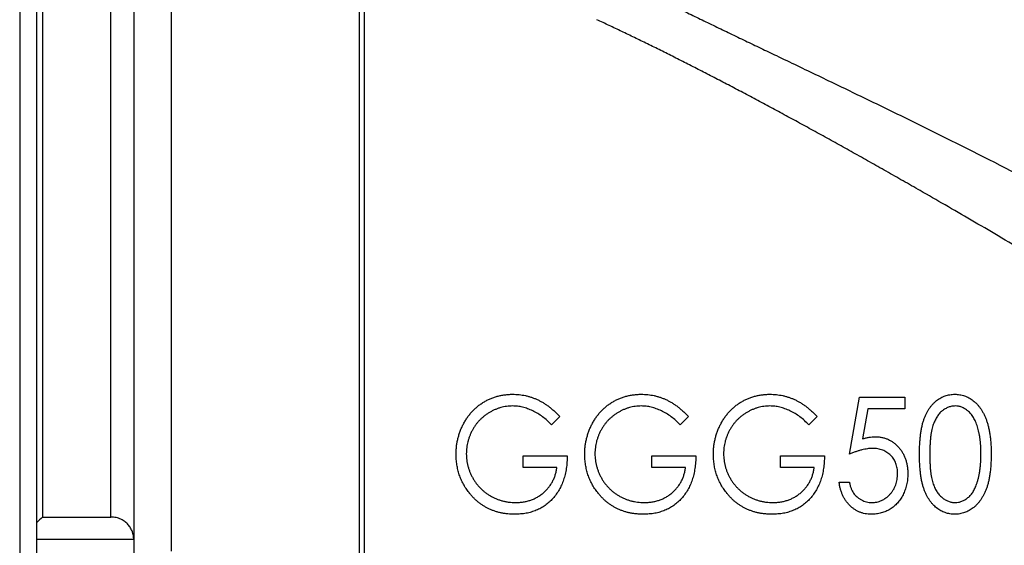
# Model space of a CAD drawing. Header units: millimetres. Extents: x -2057 to -42, y -528 to 953.
# Tile 2 of 22: x -2057 to -1884, y 112 to 205. Entities that reach past the tile are written whole.
import ezdxf

# ---------------------------------------------------------------- set-up
doc = ezdxf.new("R2010")
doc.units = ezdxf.units.MM

msp = doc.modelspace()

# ---------------------------------------------------------------- linework, layer by layer
at = {"color": 0, "linetype": 'Continuous', "lineweight": 25}
for p, q in [((-2054.05, 116.39), (-2054.05, 280.36)), ((-2053.05, 281.36), (-2053.05, 117.36)), ((-2041.05, 117.36), (-2041.05, 281.36)), ((-2037.05, 277.36), (-2037.05, 113.45)), ((-2057.05, 244.36), (-2057.05, -21.64)), ((-2030.44, 111.36), (-2030.44, 227.25)), ((-1997.48, 1.28), (-1997.48, 218.67)), ((-1996.62, 218.6), (-1996.62, 1.36)), ((-1911.54, 128.36), (-1909.74, 138.36)), ((-1909.74, 138.36), (-1901.8, 138.36)), ((-1901.8, 138.36), (-1901.8, 136.31)), ((-1962.31, 134.95), (-1963.75, 133.49)), ((-1939.74, 134.95), (-1941.19, 133.49)), ((-1917.18, 134.95), (-1918.62, 133.49)), ((-1908.29, 136.31), (-1909.23, 131.06)), ((-1901.8, 136.31), (-1908.29, 136.31)), ((-1968.72, 126.05), (-1968.72, 128.1)), ((-1968.72, 128.1), (-1961.03, 128.1)), ((-1946.16, 126.05), (-1946.16, 128.1)), ((-1946.16, 128.1), (-1938.46, 128.1)), ((-1923.59, 126.05), (-1923.59, 128.1)), ((-1923.59, 128.1), (-1915.9, 128.1)), ((-1962.82, 126.05), (-1968.72, 126.05)), ((-1940.26, 126.05), (-1946.16, 126.05)), ((-1917.69, 126.05), (-1923.59, 126.05)), ((-1913.33, 123.49), (-1911.54, 123.49)), ((-2054.05, 113.48), (-2054.05, 116.39)), ((-2053.05, 117.36), (-2041.05, 117.36)), ((-2054.05, 113.48), (-2037.05, 113.48)), ((-2054.05, 109.24), (-2054.05, 113.48)), ((-2037.05, 113.45), (-2037.05, 109.27))]:
    msp.add_line(p, q, dxfattribs=at)
for points, knots in [([(-1952.62, 211.95), (-1952.22, 211.76), (-1951.42, 211.36), (-1950.22, 210.76), (-1949, 210.16), (-1947.78, 209.56), (-1946.55, 208.95), (-1945.31, 208.34), (-1944.06, 207.73), (-1942.8, 207.12), (-1941.54, 206.5), (-1940.26, 205.88), (-1938.98, 205.26), (-1937.69, 204.64), (-1936.39, 204.01), (-1935.08, 203.38), (-1933.77, 202.75), (-1932.45, 202.11), (-1931.11, 201.47), (-1929.77, 200.83), (-1928.43, 200.18), (-1927.07, 199.53), (-1925.71, 198.88), (-1922.38, 197.29), (-1917.04, 194.73), (-1909.64, 191.17), (-1902.18, 187.55), (-1892.13, 182.59), (-1879.51, 176.21), (-1866.83, 169.44), (-1856.78, 163.8), (-1850.18, 159.95), (-1844.45, 156.49), (-1839.47, 153.39), (-1833.84, 149.8), (-1827.78, 145.83), (-1821.5, 141.57), (-1815.6, 137.39), (-1810.09, 133.29), (-1805.31, 129.54), (-1801.19, 126.13), (-1797.63, 123.06), (-1794.23, 119.99), (-1789.72, 115.7), (-1784.26, 110.06), (-1777.93, 102.67), (-1772.07, 94.83), (-1766.79, 86.53), (-1762.26, 78.06), (-1759.09, 70.88), (-1756.9, 65.1), (-1755.42, 60.73), (-1754.1, 56.36), (-1753.18, 52.9), (-1752.56, 50.33), (-1752.18, 48.64), (-1751.81, 46.96), (-1751.47, 45.29), (-1751.16, 43.63), (-1750.86, 41.98), (-1750.59, 40.34), (-1750.34, 38.72), (-1750.11, 37.1), (-1749.97, 36.04), (-1749.9, 35.51)], [0, 0, 0, 0, 0.005414, 0.010841, 0.016281, 0.021735, 0.027204, 0.032685, 0.038181, 0.043691, 0.049216, 0.054755, 0.060308, 0.065876, 0.071458, 0.077056, 0.082668, 0.088295, 0.093938, 0.099596, 0.105269, 0.110958, 0.116663, 0.122383, 0.152661, 0.182879, 0.213053, 0.2432, 0.303931, 0.363606, 0.393879, 0.423676, 0.442633, 0.462726, 0.483959, 0.511022, 0.536794, 0.561292, 0.584533, 0.606539, 0.622817, 0.638655, 0.654065, 0.66906, 0.701567, 0.733237, 0.767352, 0.800733, 0.833673, 0.866477, 0.883118, 0.899787, 0.916526, 0.933372, 0.939999, 0.946629, 0.953262, 0.959902, 0.966551, 0.973211, 0.979883, 0.986571, 0.993276, 1, 1, 1, 1]), ([(-1771.73, 39.73), (-1771.73, 39.98), (-1771.73, 40.48), (-1771.74, 41.24), (-1771.75, 41.99), (-1771.76, 42.73), (-1771.78, 43.47), (-1771.8, 44.21), (-1771.83, 44.94), (-1771.86, 45.67), (-1771.9, 46.39), (-1771.94, 47.1), (-1771.98, 47.81), (-1772.03, 48.51), (-1772.08, 49.21), (-1772.13, 49.9), (-1772.19, 50.58), (-1772.26, 51.26), (-1772.33, 51.92), (-1772.4, 52.59), (-1772.59, 54.23), (-1772.96, 56.84), (-1773.62, 60.43), (-1774.44, 63.95), (-1775.77, 68.67), (-1777.93, 74.62), (-1781.33, 81.65), (-1785.49, 88.5), (-1789.72, 94.28), (-1793.78, 99.2), (-1797.48, 103.31), (-1801.95, 107.93), (-1807.42, 113.11), (-1813.67, 118.58), (-1820.18, 123.93), (-1826.82, 129.08), (-1833.85, 134.22), (-1839.32, 138.02), (-1843.25, 140.63), (-1845.64, 142.2), (-1848.51, 144.05), (-1851.86, 146.2), (-1855.87, 148.72), (-1860.36, 151.53), (-1865.19, 154.51), (-1870.19, 157.55), (-1875.29, 160.61), (-1880.42, 163.67), (-1885.37, 166.59), (-1890.12, 169.38), (-1894.69, 172.02), (-1898.66, 174.31), (-1902.1, 176.27), (-1905.06, 177.95), (-1907.98, 179.6), (-1910.85, 181.21), (-1913.69, 182.79), (-1916.49, 184.34), (-1919.24, 185.85), (-1921.96, 187.33), (-1924.64, 188.77), (-1927.27, 190.19), (-1929.87, 191.57), (-1932.43, 192.91), (-1934.95, 194.22), (-1937.43, 195.5), (-1939.86, 196.74), (-1942.26, 197.95), (-1944.62, 199.13), (-1946.94, 200.28), (-1949.22, 201.39), (-1951.46, 202.46), (-1953.65, 203.51), (-1955.1, 204.18), (-1955.82, 204.52)], [0, 0, 0, 0, 0.003613, 0.007182, 0.010706, 0.014185, 0.017619, 0.021009, 0.024354, 0.027655, 0.030911, 0.034123, 0.037291, 0.040414, 0.043494, 0.046529, 0.049521, 0.05247, 0.055374, 0.058235, 0.061053, 0.076589, 0.091633, 0.106212, 0.120355, 0.149945, 0.179589, 0.208624, 0.239061, 0.258388, 0.278498, 0.299426, 0.328558, 0.360562, 0.38999, 0.420606, 0.452428, 0.485474, 0.493895, 0.504399, 0.516989, 0.531663, 0.548422, 0.569491, 0.590574, 0.611672, 0.634924, 0.6574, 0.679099, 0.700021, 0.720167, 0.739538, 0.752842, 0.766005, 0.779027, 0.791909, 0.80465, 0.81725, 0.829711, 0.842032, 0.854213, 0.866255, 0.878158, 0.889922, 0.901548, 0.913035, 0.924385, 0.935597, 0.946672, 0.95761, 0.968411, 0.979077, 0.989606, 1, 1, 1, 1]), ([(-1980.51, 128.37), (-1980.51, 128.6), (-1980.5, 129.07), (-1980.44, 129.76), (-1980.34, 130.45), (-1980.19, 131.11), (-1980.02, 131.77), (-1979.8, 132.42), (-1979.53, 133.05), (-1979.23, 133.66), (-1978.9, 134.26), (-1978.53, 134.82), (-1978.13, 135.35), (-1977.7, 135.85), (-1977.24, 136.31), (-1976.76, 136.74), (-1976.24, 137.14), (-1975.69, 137.5), (-1975.12, 137.82), (-1974.53, 138.1), (-1973.92, 138.34), (-1973.29, 138.54), (-1972.64, 138.68), (-1971.97, 138.79), (-1971.29, 138.86), (-1970.83, 138.87), (-1970.59, 138.87)], [0, 0, 0, 0, 0.04375, 0.086898, 0.129594, 0.1718, 0.214056, 0.256096, 0.298644, 0.341206, 0.383707, 0.425333, 0.466332, 0.507029, 0.547265, 0.5874, 0.627805, 0.668535, 0.709372, 0.749828, 0.790342, 0.831209, 0.872257, 0.914047, 0.956499, 1, 1, 1, 1]), ([(-1970.59, 138.87), (-1970.4, 138.87), (-1970.03, 138.86), (-1969.46, 138.82), (-1968.91, 138.74), (-1968.36, 138.65), (-1967.82, 138.51), (-1967.3, 138.35), (-1966.78, 138.16), (-1966.26, 137.94), (-1965.76, 137.69), (-1965.25, 137.41), (-1964.75, 137.08), (-1964.26, 136.73), (-1963.76, 136.33), (-1963.27, 135.9), (-1962.78, 135.44), (-1962.47, 135.11), (-1962.31, 134.95)], [0, 0, 0, 0, 0.060202, 0.120138, 0.179117, 0.237718, 0.296203, 0.354655, 0.41284, 0.47188, 0.531581, 0.592872, 0.65541, 0.720095, 0.786743, 0.855833, 0.926576, 1, 1, 1, 1]), ([(-1957.95, 128.37), (-1957.95, 128.6), (-1957.94, 129.07), (-1957.88, 129.76), (-1957.78, 130.45), (-1957.63, 131.11), (-1957.45, 131.77), (-1957.23, 132.42), (-1956.97, 133.05), (-1956.67, 133.66), (-1956.33, 134.26), (-1955.96, 134.82), (-1955.57, 135.35), (-1955.14, 135.85), (-1954.68, 136.31), (-1954.19, 136.74), (-1953.67, 137.14), (-1953.13, 137.5), (-1952.55, 137.82), (-1951.96, 138.1), (-1951.35, 138.34), (-1950.72, 138.54), (-1950.07, 138.68), (-1949.41, 138.79), (-1948.73, 138.86), (-1948.26, 138.87), (-1948.03, 138.87)], [0, 0, 0, 0, 0.04375, 0.086898, 0.129594, 0.1718, 0.214056, 0.256096, 0.298644, 0.341206, 0.383707, 0.425333, 0.466332, 0.507029, 0.547265, 0.5874, 0.627805, 0.668535, 0.709372, 0.749828, 0.790342, 0.831209, 0.872257, 0.914047, 0.956499, 1, 1, 1, 1]), ([(-1948.03, 138.87), (-1947.84, 138.87), (-1947.46, 138.86), (-1946.9, 138.82), (-1946.34, 138.74), (-1945.8, 138.65), (-1945.26, 138.51), (-1944.73, 138.35), (-1944.21, 138.16), (-1943.7, 137.94), (-1943.19, 137.69), (-1942.69, 137.41), (-1942.19, 137.08), (-1941.69, 136.73), (-1941.2, 136.33), (-1940.71, 135.9), (-1940.22, 135.44), (-1939.91, 135.11), (-1939.74, 134.95)], [0, 0, 0, 0, 0.060202, 0.120138, 0.179117, 0.237718, 0.296203, 0.354655, 0.41284, 0.47188, 0.531581, 0.592872, 0.65541, 0.720095, 0.786743, 0.855833, 0.926576, 1, 1, 1, 1]), ([(-1935.39, 128.37), (-1935.38, 128.6), (-1935.37, 129.07), (-1935.31, 129.76), (-1935.21, 130.45), (-1935.07, 131.11), (-1934.89, 131.77), (-1934.67, 132.42), (-1934.4, 133.05), (-1934.1, 133.66), (-1933.77, 134.26), (-1933.4, 134.82), (-1933, 135.35), (-1932.57, 135.85), (-1932.11, 136.31), (-1931.63, 136.74), (-1931.11, 137.14), (-1930.56, 137.5), (-1929.99, 137.82), (-1929.4, 138.1), (-1928.79, 138.34), (-1928.16, 138.54), (-1927.51, 138.68), (-1926.85, 138.79), (-1926.16, 138.86), (-1925.7, 138.87), (-1925.47, 138.87)], [0, 0, 0, 0, 0.04375, 0.086898, 0.129594, 0.1718, 0.214056, 0.256096, 0.298644, 0.341206, 0.383707, 0.425333, 0.466332, 0.507029, 0.547265, 0.5874, 0.627805, 0.668535, 0.709372, 0.749828, 0.790342, 0.831209, 0.872257, 0.914047, 0.956499, 1, 1, 1, 1]), ([(-1925.47, 138.87), (-1925.28, 138.87), (-1924.9, 138.86), (-1924.33, 138.82), (-1923.78, 138.74), (-1923.23, 138.65), (-1922.7, 138.51), (-1922.17, 138.35), (-1921.65, 138.16), (-1921.13, 137.94), (-1920.63, 137.69), (-1920.12, 137.41), (-1919.62, 137.08), (-1919.13, 136.73), (-1918.63, 136.33), (-1918.14, 135.9), (-1917.66, 135.44), (-1917.34, 135.11), (-1917.18, 134.95)], [0, 0, 0, 0, 0.060202, 0.120138, 0.179117, 0.237718, 0.296203, 0.354655, 0.41284, 0.47188, 0.531581, 0.592872, 0.65541, 0.720095, 0.786743, 0.855833, 0.926576, 1, 1, 1, 1]), ([(-1899.23, 128.35), (-1899.23, 128.67), (-1899.23, 129.29), (-1899.19, 130.2), (-1899.13, 131.05), (-1899.04, 131.85), (-1898.94, 132.59), (-1898.8, 133.27), (-1898.65, 133.9), (-1898.46, 134.47), (-1898.25, 135), (-1898.03, 135.49), (-1897.78, 135.95), (-1897.52, 136.38), (-1897.23, 136.77), (-1896.93, 137.14), (-1896.59, 137.46), (-1896.25, 137.76), (-1895.88, 138.02), (-1895.51, 138.25), (-1895.13, 138.44), (-1894.73, 138.6), (-1894.33, 138.72), (-1893.91, 138.81), (-1893.48, 138.86), (-1893.2, 138.87), (-1893.05, 138.87)], [0, 0, 0, 0, 0.070424, 0.136787, 0.199438, 0.25789, 0.312455, 0.363323, 0.410503, 0.454299, 0.495546, 0.535322, 0.573258, 0.610145, 0.645825, 0.680387, 0.714206, 0.747495, 0.780307, 0.812311, 0.843541, 0.874761, 0.90576, 0.936663, 0.967997, 1, 1, 1, 1]), ([(-1893.05, 138.87), (-1892.9, 138.87), (-1892.61, 138.86), (-1892.18, 138.81), (-1891.75, 138.72), (-1891.34, 138.6), (-1890.94, 138.44), (-1890.55, 138.25), (-1890.17, 138.02), (-1889.8, 137.75), (-1889.45, 137.46), (-1889.11, 137.12), (-1888.8, 136.75), (-1888.5, 136.35), (-1888.22, 135.91), (-1887.97, 135.43), (-1887.73, 134.92), (-1887.5, 134.37), (-1887.31, 133.79), (-1887.14, 133.15), (-1886.99, 132.47), (-1886.87, 131.74), (-1886.78, 130.96), (-1886.71, 130.13), (-1886.67, 129.26), (-1886.67, 128.66), (-1886.67, 128.35)], [0, 0, 0, 0, 0.032088, 0.063799, 0.095073, 0.12643, 0.157721, 0.189271, 0.221318, 0.254325, 0.287843, 0.322474, 0.357635, 0.393901, 0.43191, 0.471043, 0.51199, 0.554756, 0.59965, 0.647386, 0.698104, 0.751829, 0.80878, 0.869327, 0.932945, 1, 1, 1, 1]), ([(-1970.6, 136.82), (-1970.77, 136.82), (-1971.13, 136.81), (-1971.65, 136.75), (-1972.17, 136.67), (-1972.69, 136.54), (-1973.19, 136.38), (-1973.69, 136.18), (-1974.19, 135.95), (-1974.67, 135.68), (-1975.14, 135.39), (-1975.58, 135.06), (-1976, 134.72), (-1976.38, 134.34), (-1976.74, 133.94), (-1977.08, 133.51), (-1977.38, 133.06), (-1977.66, 132.58), (-1977.91, 132.09), (-1978.13, 131.59), (-1978.31, 131.08), (-1978.46, 130.57), (-1978.58, 130.05), (-1978.65, 129.52), (-1978.71, 128.99), (-1978.72, 128.63), (-1978.72, 128.45)], [0, 0, 0, 0, 0.040861, 0.081625, 0.122421, 0.16287, 0.203773, 0.245316, 0.287392, 0.330188, 0.373022, 0.41529, 0.457243, 0.499037, 0.540664, 0.58232, 0.624456, 0.667174, 0.709794, 0.751641, 0.79333, 0.834644, 0.875554, 0.916863, 0.958211, 1, 1, 1, 1]), ([(-1963.75, 133.49), (-1964.01, 133.75), (-1964.51, 134.26), (-1965.32, 134.94), (-1966.18, 135.51), (-1967.06, 135.98), (-1967.95, 136.35), (-1968.85, 136.62), (-1969.73, 136.79), (-1970.31, 136.81), (-1970.6, 136.82)], [0, 0, 0, 0, 0.139733, 0.274631, 0.40526, 0.533517, 0.657683, 0.775761, 0.889731, 1, 1, 1, 1]), ([(-1948.03, 136.82), (-1948.21, 136.82), (-1948.56, 136.81), (-1949.09, 136.75), (-1949.61, 136.67), (-1950.12, 136.54), (-1950.63, 136.38), (-1951.13, 136.18), (-1951.62, 135.95), (-1952.1, 135.68), (-1952.57, 135.39), (-1953.01, 135.06), (-1953.43, 134.72), (-1953.82, 134.34), (-1954.18, 133.94), (-1954.52, 133.51), (-1954.82, 133.06), (-1955.1, 132.58), (-1955.34, 132.09), (-1955.57, 131.59), (-1955.74, 131.08), (-1955.9, 130.57), (-1956.01, 130.05), (-1956.09, 129.52), (-1956.15, 128.99), (-1956.15, 128.63), (-1956.16, 128.45)], [0, 0, 0, 0, 0.040861, 0.081625, 0.122421, 0.16287, 0.203773, 0.245316, 0.287392, 0.330188, 0.373022, 0.41529, 0.457243, 0.499037, 0.540664, 0.58232, 0.624456, 0.667174, 0.709794, 0.751641, 0.79333, 0.834644, 0.875554, 0.916863, 0.958211, 1, 1, 1, 1]), ([(-1941.19, 133.49), (-1941.44, 133.75), (-1941.94, 134.26), (-1942.76, 134.94), (-1943.61, 135.51), (-1944.5, 135.98), (-1945.39, 136.35), (-1946.28, 136.62), (-1947.16, 136.79), (-1947.75, 136.81), (-1948.03, 136.82)], [0, 0, 0, 0, 0.139733, 0.274631, 0.40526, 0.533517, 0.657683, 0.775761, 0.889731, 1, 1, 1, 1]), ([(-1925.47, 136.82), (-1925.65, 136.82), (-1926, 136.81), (-1926.52, 136.75), (-1927.04, 136.67), (-1927.56, 136.54), (-1928.06, 136.38), (-1928.56, 136.18), (-1929.06, 135.95), (-1929.54, 135.68), (-1930.01, 135.39), (-1930.45, 135.06), (-1930.87, 134.72), (-1931.26, 134.34), (-1931.62, 133.94), (-1931.95, 133.51), (-1932.25, 133.06), (-1932.54, 132.58), (-1932.78, 132.09), (-1933, 131.59), (-1933.18, 131.08), (-1933.33, 130.57), (-1933.45, 130.05), (-1933.53, 129.52), (-1933.58, 128.99), (-1933.59, 128.63), (-1933.59, 128.45)], [0, 0, 0, 0, 0.040861, 0.081625, 0.122421, 0.16287, 0.203773, 0.245316, 0.287392, 0.330188, 0.373022, 0.41529, 0.457243, 0.499037, 0.540664, 0.58232, 0.624456, 0.667174, 0.709794, 0.751641, 0.79333, 0.834644, 0.875554, 0.916863, 0.958211, 1, 1, 1, 1]), ([(-1918.62, 133.49), (-1918.88, 133.75), (-1919.38, 134.26), (-1920.19, 134.94), (-1921.05, 135.51), (-1921.93, 135.98), (-1922.83, 136.35), (-1923.72, 136.62), (-1924.6, 136.79), (-1925.18, 136.81), (-1925.47, 136.82)], [0, 0, 0, 0, 0.139733, 0.274631, 0.40526, 0.533517, 0.657683, 0.775761, 0.889731, 1, 1, 1, 1]), ([(-1892.99, 136.82), (-1893.19, 136.81), (-1893.59, 136.79), (-1894.18, 136.62), (-1894.74, 136.33), (-1895.19, 136.02), (-1895.53, 135.72), (-1895.77, 135.46), (-1896, 135.18), (-1896.2, 134.87), (-1896.4, 134.53), (-1896.58, 134.17), (-1896.74, 133.79), (-1896.89, 133.37), (-1897.02, 132.92), (-1897.13, 132.42), (-1897.23, 131.86), (-1897.3, 131.26), (-1897.37, 130.61), (-1897.4, 129.9), (-1897.43, 129.15), (-1897.44, 128.63), (-1897.44, 128.36)], [0, 0, 0, 0, 0.056424, 0.112772, 0.17128, 0.233517, 0.26583, 0.299164, 0.333257, 0.368288, 0.404627, 0.442565, 0.481775, 0.523039, 0.566955, 0.615251, 0.66769, 0.72507, 0.78682, 0.852908, 0.924214, 1, 1, 1, 1]), ([(-1888.46, 128.36), (-1888.46, 128.6), (-1888.47, 129.07), (-1888.49, 129.76), (-1888.54, 130.41), (-1888.61, 131.03), (-1888.69, 131.62), (-1888.8, 132.18), (-1888.92, 132.7), (-1889.06, 133.19), (-1889.22, 133.64), (-1889.39, 134.07), (-1889.58, 134.46), (-1889.78, 134.82), (-1890, 135.15), (-1890.23, 135.45), (-1890.48, 135.72), (-1890.82, 136.02), (-1891.26, 136.33), (-1891.82, 136.62), (-1892.4, 136.79), (-1892.8, 136.81), (-1892.99, 136.82)], [0, 0, 0, 0, 0.067912, 0.132856, 0.194517, 0.253343, 0.309365, 0.362343, 0.412763, 0.460646, 0.506225, 0.549031, 0.590035, 0.628877, 0.665919, 0.70139, 0.735296, 0.768161, 0.830439, 0.888647, 0.944666, 1, 1, 1, 1]), ([(-1909.23, 131.06), (-1909.03, 131.12), (-1908.66, 131.23), (-1908.1, 131.35), (-1907.57, 131.42), (-1907.23, 131.43), (-1907.06, 131.44)], [0, 0, 0, 0, 0.275677, 0.53418, 0.774319, 1, 1, 1, 1]), ([(-1907.06, 131.44), (-1906.86, 131.43), (-1906.46, 131.42), (-1905.86, 131.33), (-1905.3, 131.19), (-1904.77, 130.99), (-1904.26, 130.73), (-1903.78, 130.41), (-1903.33, 130.03), (-1902.91, 129.6), (-1902.53, 129.13), (-1902.19, 128.62), (-1901.91, 128.08), (-1901.68, 127.5), (-1901.5, 126.9), (-1901.37, 126.26), (-1901.3, 125.59), (-1901.29, 125.13), (-1901.28, 124.89)], [0, 0, 0, 0, 0.063164, 0.123661, 0.18289, 0.241108, 0.299013, 0.357538, 0.417186, 0.478904, 0.54155, 0.603371, 0.665679, 0.728374, 0.792933, 0.859387, 0.928254, 1, 1, 1, 1]), ([(-1978.24, 121.63), (-1978.42, 121.87), (-1978.78, 122.36), (-1979.24, 123.14), (-1979.64, 123.93), (-1979.96, 124.77), (-1980.21, 125.63), (-1980.38, 126.52), (-1980.49, 127.43), (-1980.51, 128.05), (-1980.51, 128.37)], [0, 0, 0, 0, 0.125941, 0.250122, 0.372733, 0.495399, 0.61855, 0.743104, 0.87001, 1, 1, 1, 1]), ([(-1978.72, 128.45), (-1978.72, 128.26), (-1978.71, 127.89), (-1978.65, 127.35), (-1978.57, 126.8), (-1978.44, 126.27), (-1978.29, 125.74), (-1978.09, 125.22), (-1977.86, 124.7), (-1977.59, 124.2), (-1977.3, 123.71), (-1976.97, 123.25), (-1976.62, 122.82), (-1976.24, 122.41), (-1975.84, 122.02), (-1975.4, 121.67), (-1974.94, 121.34), (-1974.46, 121.04), (-1973.95, 120.78), (-1973.44, 120.54), (-1972.91, 120.34), (-1972.36, 120.18), (-1971.81, 120.05), (-1971.24, 119.97), (-1970.66, 119.9), (-1970.27, 119.9), (-1970.08, 119.9)], [0, 0, 0, 0, 0.040907, 0.081712, 0.122241, 0.162706, 0.203489, 0.244654, 0.286171, 0.328317, 0.370597, 0.412275, 0.453784, 0.494667, 0.535955, 0.577234, 0.619084, 0.661266, 0.70355, 0.745581, 0.787579, 0.829299, 0.871274, 0.913558, 0.956427, 1, 1, 1, 1]), ([(-1961.03, 128.1), (-1961.04, 127.72), (-1961.05, 126.97), (-1961.17, 125.88), (-1961.37, 124.85), (-1961.65, 123.88), (-1962, 122.97), (-1962.43, 122.12), (-1962.95, 121.34), (-1963.53, 120.61), (-1964.18, 119.96), (-1964.88, 119.39), (-1965.64, 118.91), (-1966.46, 118.52), (-1967.32, 118.22), (-1968.24, 118), (-1969.21, 117.87), (-1969.87, 117.86), (-1970.21, 117.85)], [0, 0, 0, 0, 0.0738642, 0.1444865, 0.2118022, 0.2764975, 0.3390882, 0.4001437, 0.4602005, 0.5202146, 0.5793405, 0.6373392, 0.6949786, 0.7525763, 0.8114272, 0.8716452, 0.9343873, 1, 1, 1, 1]), ([(-1955.67, 121.63), (-1955.86, 121.87), (-1956.22, 122.36), (-1956.68, 123.14), (-1957.07, 123.93), (-1957.39, 124.77), (-1957.64, 125.63), (-1957.82, 126.52), (-1957.93, 127.43), (-1957.94, 128.05), (-1957.95, 128.37)], [0, 0, 0, 0, 0.125941, 0.250122, 0.372733, 0.495399, 0.61855, 0.743104, 0.87001, 1, 1, 1, 1]), ([(-1956.16, 128.45), (-1956.15, 128.26), (-1956.15, 127.89), (-1956.09, 127.35), (-1956, 126.8), (-1955.87, 126.27), (-1955.72, 125.74), (-1955.52, 125.22), (-1955.29, 124.7), (-1955.03, 124.2), (-1954.74, 123.71), (-1954.41, 123.25), (-1954.06, 122.82), (-1953.68, 122.41), (-1953.28, 122.02), (-1952.84, 121.67), (-1952.38, 121.34), (-1951.9, 121.04), (-1951.39, 120.78), (-1950.87, 120.54), (-1950.34, 120.34), (-1949.8, 120.18), (-1949.24, 120.05), (-1948.68, 119.97), (-1948.1, 119.9), (-1947.71, 119.9), (-1947.51, 119.9)], [0, 0, 0, 0, 0.0409071, 0.0817121, 0.1222408, 0.1627055, 0.203489, 0.2446539, 0.2861714, 0.3283174, 0.3705965, 0.4122754, 0.4537844, 0.4946668, 0.5359552, 0.5772341, 0.6190843, 0.6612657, 0.70355, 0.7455813, 0.7875792, 0.8292991, 0.871274, 0.9135583, 0.9564272, 1, 1, 1, 1]), ([(-1938.46, 128.1), (-1938.47, 127.72), (-1938.49, 126.97), (-1938.61, 125.88), (-1938.81, 124.85), (-1939.09, 123.88), (-1939.44, 122.97), (-1939.87, 122.12), (-1940.38, 121.34), (-1940.96, 120.61), (-1941.61, 119.96), (-1942.32, 119.39), (-1943.08, 118.91), (-1943.89, 118.52), (-1944.76, 118.22), (-1945.67, 118), (-1946.64, 117.87), (-1947.31, 117.86), (-1947.65, 117.85)], [0, 0, 0, 0, 0.073864, 0.144487, 0.211802, 0.276497, 0.339088, 0.400144, 0.4602, 0.520215, 0.57934, 0.637339, 0.694979, 0.752576, 0.811427, 0.871645, 0.934387, 1, 1, 1, 1]), ([(-1933.11, 121.63), (-1933.29, 121.87), (-1933.65, 122.36), (-1934.11, 123.14), (-1934.51, 123.93), (-1934.83, 124.77), (-1935.08, 125.63), (-1935.25, 126.52), (-1935.37, 127.43), (-1935.38, 128.05), (-1935.39, 128.37)], [0, 0, 0, 0, 0.125941, 0.250122, 0.372733, 0.495399, 0.61855, 0.743104, 0.87001, 1, 1, 1, 1]), ([(-1933.59, 128.45), (-1933.59, 128.26), (-1933.58, 127.89), (-1933.52, 127.35), (-1933.44, 126.8), (-1933.31, 126.27), (-1933.16, 125.74), (-1932.96, 125.22), (-1932.73, 124.7), (-1932.47, 124.2), (-1932.17, 123.71), (-1931.85, 123.25), (-1931.5, 122.82), (-1931.11, 122.41), (-1930.71, 122.02), (-1930.28, 121.67), (-1929.82, 121.34), (-1929.33, 121.04), (-1928.83, 120.78), (-1928.31, 120.54), (-1927.78, 120.34), (-1927.23, 120.18), (-1926.68, 120.05), (-1926.11, 119.97), (-1925.54, 119.9), (-1925.15, 119.9), (-1924.95, 119.9)], [0, 0, 0, 0, 0.0409071, 0.0817121, 0.1222408, 0.1627055, 0.203489, 0.2446539, 0.2861714, 0.3283174, 0.3705965, 0.4122754, 0.4537844, 0.4946668, 0.5359552, 0.5772341, 0.6190843, 0.6612657, 0.70355, 0.7455813, 0.7875792, 0.8292991, 0.871274, 0.9135583, 0.9564272, 1, 1, 1, 1]), ([(-1915.9, 128.1), (-1915.91, 127.72), (-1915.93, 126.97), (-1916.05, 125.88), (-1916.25, 124.85), (-1916.52, 123.88), (-1916.88, 122.97), (-1917.3, 122.12), (-1917.82, 121.34), (-1918.4, 120.61), (-1919.05, 119.96), (-1919.75, 119.39), (-1920.51, 118.91), (-1921.33, 118.52), (-1922.19, 118.22), (-1923.11, 118), (-1924.08, 117.87), (-1924.74, 117.86), (-1925.08, 117.85)], [0, 0, 0, 0, 0.0738642, 0.1444865, 0.2118022, 0.2764975, 0.3390882, 0.4001437, 0.4602005, 0.5202146, 0.5793405, 0.6373392, 0.6949786, 0.7525763, 0.8114272, 0.8716452, 0.9343873, 1, 1, 1, 1]), ([(-1907.5, 129.39), (-1907.64, 129.38), (-1907.94, 129.38), (-1908.39, 129.32), (-1908.86, 129.24), (-1909.36, 129.13), (-1909.87, 128.99), (-1910.41, 128.81), (-1910.97, 128.6), (-1911.35, 128.44), (-1911.54, 128.36)], [0, 0, 0, 0, 0.102289, 0.209896, 0.32423, 0.444739, 0.572683, 0.707419, 0.85009, 1, 1, 1, 1]), ([(-1903.08, 124.97), (-1903.08, 125.13), (-1903.09, 125.44), (-1903.15, 125.9), (-1903.24, 126.34), (-1903.37, 126.75), (-1903.54, 127.14), (-1903.75, 127.51), (-1903.99, 127.85), (-1904.28, 128.16), (-1904.59, 128.45), (-1904.93, 128.7), (-1905.3, 128.91), (-1905.69, 129.09), (-1906.11, 129.22), (-1906.55, 129.32), (-1907.02, 129.37), (-1907.34, 129.38), (-1907.5, 129.39)], [0, 0, 0, 0, 0.0683508, 0.1337151, 0.1965558, 0.257566, 0.3179492, 0.3773155, 0.4368561, 0.4973036, 0.5577136, 0.6175878, 0.6772344, 0.7378505, 0.7999446, 0.8640178, 0.930512, 1, 1, 1, 1]), ([(-1893.05, 117.85), (-1893.2, 117.85), (-1893.48, 117.85), (-1893.91, 117.91), (-1894.32, 118), (-1894.73, 118.12), (-1895.12, 118.27), (-1895.5, 118.46), (-1895.87, 118.69), (-1896.23, 118.94), (-1896.58, 119.24), (-1896.9, 119.56), (-1897.21, 119.93), (-1897.49, 120.32), (-1897.76, 120.75), (-1898.01, 121.21), (-1898.24, 121.71), (-1898.45, 122.24), (-1898.63, 122.82), (-1898.8, 123.45), (-1898.93, 124.14), (-1899.04, 124.87), (-1899.13, 125.67), (-1899.19, 126.51), (-1899.23, 127.42), (-1899.23, 128.03), (-1899.23, 128.35)], [0, 0, 0, 0, 0.032048, 0.063426, 0.094371, 0.125047, 0.15593, 0.187203, 0.218848, 0.251296, 0.28444, 0.318097, 0.352707, 0.388502, 0.425347, 0.463734, 0.503832, 0.545517, 0.589653, 0.637329, 0.688555, 0.743196, 0.801438, 0.863904, 0.930066, 1, 1, 1, 1]), ([(-1897.44, 128.36), (-1897.44, 128.09), (-1897.43, 127.57), (-1897.4, 126.82), (-1897.37, 126.12), (-1897.31, 125.47), (-1897.23, 124.86), (-1897.14, 124.31), (-1897.03, 123.81), (-1896.9, 123.36), (-1896.75, 122.94), (-1896.58, 122.55), (-1896.41, 122.19), (-1896.21, 121.86), (-1896.01, 121.55), (-1895.78, 121.26), (-1895.53, 121.01), (-1895.19, 120.7), (-1894.74, 120.38), (-1894.18, 120.11), (-1893.59, 119.93), (-1893.19, 119.91), (-1892.99, 119.9)], [0, 0, 0, 0, 0.075418, 0.146357, 0.212828, 0.274175, 0.331237, 0.38399, 0.432292, 0.476214, 0.517357, 0.556719, 0.594494, 0.630838, 0.665873, 0.700205, 0.733543, 0.766392, 0.829163, 0.88785, 0.943944, 1, 1, 1, 1]), ([(-1886.67, 128.35), (-1886.67, 128.05), (-1886.67, 127.45), (-1886.72, 126.58), (-1886.78, 125.76), (-1886.87, 124.98), (-1886.98, 124.25), (-1887.13, 123.57), (-1887.29, 122.94), (-1887.49, 122.36), (-1887.71, 121.81), (-1887.95, 121.31), (-1888.21, 120.83), (-1888.48, 120.39), (-1888.78, 119.99), (-1889.1, 119.62), (-1889.43, 119.28), (-1889.79, 118.98), (-1890.16, 118.71), (-1890.54, 118.48), (-1890.94, 118.29), (-1891.34, 118.13), (-1891.75, 118), (-1892.18, 117.91), (-1892.61, 117.85), (-1892.9, 117.85), (-1893.05, 117.85)], [0, 0, 0, 0, 0.066834, 0.130227, 0.190524, 0.247245, 0.300739, 0.351164, 0.398874, 0.44354, 0.485971, 0.526572, 0.565887, 0.60378, 0.640319, 0.675707, 0.710374, 0.744339, 0.777619, 0.810101, 0.841684, 0.873114, 0.904504, 0.936097, 0.967878, 1, 1, 1, 1]), ([(-1889.14, 123.33), (-1889.08, 123.51), (-1888.97, 123.87), (-1888.84, 124.44), (-1888.72, 125.02), (-1888.63, 125.64), (-1888.55, 126.28), (-1888.5, 126.95), (-1888.47, 127.65), (-1888.47, 128.12), (-1888.46, 128.36)], [0, 0, 0, 0, 0.1099964, 0.2233173, 0.3411719, 0.462989, 0.5896344, 0.7213893, 0.8583974, 1, 1, 1, 1]), ([(-1970.08, 119.9), (-1969.84, 119.9), (-1969.38, 119.91), (-1968.69, 120), (-1968.04, 120.13), (-1967.41, 120.32), (-1966.81, 120.56), (-1966.24, 120.85), (-1965.7, 121.2), (-1965.18, 121.6), (-1964.71, 122.04), (-1964.29, 122.52), (-1963.91, 123.03), (-1963.59, 123.57), (-1963.32, 124.15), (-1963.1, 124.75), (-1962.93, 125.39), (-1962.86, 125.83), (-1962.82, 126.05)], [0, 0, 0, 0, 0.067953, 0.133617, 0.197414, 0.259915, 0.321533, 0.382783, 0.444393, 0.506704, 0.568851, 0.629985, 0.69037, 0.750238, 0.810981, 0.872269, 0.935356, 1, 1, 1, 1]), ([(-1947.51, 119.9), (-1947.28, 119.9), (-1946.81, 119.91), (-1946.13, 120), (-1945.47, 120.13), (-1944.84, 120.32), (-1944.25, 120.56), (-1943.67, 120.85), (-1943.13, 121.2), (-1942.62, 121.6), (-1942.15, 122.04), (-1941.72, 122.52), (-1941.35, 123.03), (-1941.02, 123.57), (-1940.75, 124.15), (-1940.53, 124.75), (-1940.36, 125.39), (-1940.29, 125.83), (-1940.26, 126.05)], [0, 0, 0, 0, 0.067953, 0.133617, 0.197414, 0.259915, 0.321533, 0.382783, 0.444393, 0.506704, 0.568851, 0.629985, 0.69037, 0.750238, 0.810981, 0.872269, 0.935356, 1, 1, 1, 1]), ([(-1924.95, 119.9), (-1924.71, 119.9), (-1924.25, 119.91), (-1923.56, 120), (-1922.91, 120.13), (-1922.28, 120.32), (-1921.68, 120.56), (-1921.11, 120.85), (-1920.57, 121.2), (-1920.06, 121.6), (-1919.58, 122.04), (-1919.16, 122.52), (-1918.78, 123.03), (-1918.46, 123.57), (-1918.19, 124.15), (-1917.97, 124.75), (-1917.8, 125.39), (-1917.73, 125.83), (-1917.69, 126.05)], [0, 0, 0, 0, 0.067953, 0.133617, 0.197414, 0.259915, 0.321533, 0.382783, 0.444393, 0.506704, 0.568851, 0.629985, 0.69037, 0.750238, 0.810981, 0.872269, 0.935356, 1, 1, 1, 1]), ([(-1901.28, 124.89), (-1901.29, 124.57), (-1901.31, 123.93), (-1901.47, 123), (-1901.74, 122.1), (-1902.04, 121.39), (-1902.34, 120.86), (-1902.58, 120.48), (-1902.83, 120.13), (-1903.11, 119.8), (-1903.4, 119.49), (-1903.71, 119.21), (-1904.04, 118.96), (-1904.39, 118.72), (-1904.76, 118.51), (-1905.14, 118.34), (-1905.53, 118.19), (-1905.94, 118.06), (-1906.36, 117.97), (-1906.8, 117.9), (-1907.25, 117.85), (-1907.55, 117.85), (-1907.71, 117.85)], [0, 0, 0, 0, 0.090897, 0.179134, 0.265641, 0.35232, 0.395125, 0.436751, 0.477562, 0.517517, 0.557042, 0.59635, 0.635661, 0.674878, 0.714189, 0.753457, 0.79288, 0.832864, 0.873262, 0.914268, 0.956478, 1, 1, 1, 1]), ([(-1907.61, 119.9), (-1907.45, 119.9), (-1907.15, 119.91), (-1906.71, 119.98), (-1906.28, 120.09), (-1905.88, 120.26), (-1905.48, 120.45), (-1905.11, 120.71), (-1904.74, 121), (-1904.41, 121.35), (-1904.09, 121.71), (-1903.82, 122.11), (-1903.59, 122.54), (-1903.4, 122.98), (-1903.26, 123.44), (-1903.15, 123.93), (-1903.09, 124.44), (-1903.08, 124.79), (-1903.08, 124.97)], [0, 0, 0, 0, 0.0604308, 0.1193519, 0.1773889, 0.2348947, 0.2931341, 0.3525973, 0.4139416, 0.4775753, 0.541829, 0.6054075, 0.6686524, 0.7319748, 0.7962699, 0.8617847, 0.9295451, 1, 1, 1, 1]), ([(-1907.71, 117.85), (-1907.89, 117.85), (-1908.25, 117.86), (-1908.78, 117.94), (-1909.29, 118.06), (-1909.78, 118.23), (-1910.25, 118.45), (-1910.69, 118.73), (-1911.11, 119.05), (-1911.5, 119.41), (-1911.87, 119.82), (-1912.2, 120.26), (-1912.49, 120.73), (-1912.73, 121.22), (-1912.94, 121.75), (-1913.12, 122.3), (-1913.25, 122.88), (-1913.31, 123.28), (-1913.33, 123.49)], [0, 0, 0, 0, 0.062695, 0.123666, 0.182882, 0.241591, 0.300284, 0.359408, 0.419118, 0.480906, 0.5434, 0.605761, 0.66818, 0.731562, 0.795575, 0.861659, 0.929647, 1, 1, 1, 1]), ([(-1911.54, 123.49), (-1911.5, 123.3), (-1911.43, 122.93), (-1911.26, 122.42), (-1911.06, 121.96), (-1910.81, 121.55), (-1910.53, 121.19), (-1910.2, 120.88), (-1909.83, 120.59), (-1909.42, 120.35), (-1908.99, 120.14), (-1908.53, 120.01), (-1908.07, 119.91), (-1907.76, 119.9), (-1907.61, 119.9)], [0, 0, 0, 0, 0.1002117, 0.1920883, 0.2780676, 0.3583542, 0.4357675, 0.5141573, 0.593619, 0.6760321, 0.7585918, 0.8393756, 0.9193072, 1, 1, 1, 1]), ([(-1892.99, 119.9), (-1892.79, 119.91), (-1892.39, 119.92), (-1891.81, 120.1), (-1891.25, 120.37), (-1890.81, 120.68), (-1890.47, 120.98), (-1890.23, 121.24), (-1890.01, 121.52), (-1889.8, 121.83), (-1889.61, 122.17), (-1889.44, 122.53), (-1889.28, 122.92), (-1889.19, 123.19), (-1889.14, 123.33)], [0, 0, 0, 0, 0.108235, 0.215888, 0.32724, 0.445099, 0.507119, 0.56958, 0.635018, 0.702257, 0.771282, 0.844429, 0.920358, 1, 1, 1, 1]), ([(-1970.21, 117.85), (-1970.42, 117.85), (-1970.83, 117.86), (-1971.44, 117.9), (-1972.03, 117.97), (-1972.61, 118.08), (-1973.17, 118.21), (-1973.72, 118.38), (-1974.24, 118.57), (-1974.76, 118.79), (-1975.25, 119.04), (-1975.73, 119.32), (-1976.19, 119.63), (-1976.63, 119.97), (-1977.06, 120.34), (-1977.47, 120.74), (-1977.87, 121.17), (-1978.11, 121.47), (-1978.24, 121.63)], [0, 0, 0, 0, 0.06786, 0.134132, 0.198965, 0.262597, 0.325146, 0.3865, 0.447578, 0.507762, 0.567858, 0.627895, 0.688079, 0.748875, 0.810239, 0.872356, 0.935747, 1, 1, 1, 1]), ([(-1947.65, 117.85), (-1947.85, 117.85), (-1948.27, 117.86), (-1948.88, 117.9), (-1949.47, 117.97), (-1950.05, 118.08), (-1950.61, 118.21), (-1951.15, 118.38), (-1951.68, 118.57), (-1952.19, 118.79), (-1952.68, 119.04), (-1953.16, 119.32), (-1953.62, 119.63), (-1954.07, 119.97), (-1954.5, 120.34), (-1954.91, 120.74), (-1955.31, 121.17), (-1955.55, 121.47), (-1955.67, 121.63)], [0, 0, 0, 0, 0.06786, 0.134132, 0.198965, 0.262597, 0.325146, 0.3865, 0.447578, 0.507762, 0.567858, 0.627895, 0.688079, 0.748875, 0.810239, 0.872356, 0.935747, 1, 1, 1, 1]), ([(-1925.08, 117.85), (-1925.29, 117.85), (-1925.7, 117.86), (-1926.31, 117.9), (-1926.91, 117.97), (-1927.48, 118.08), (-1928.04, 118.21), (-1928.59, 118.38), (-1929.12, 118.57), (-1929.63, 118.79), (-1930.12, 119.04), (-1930.6, 119.32), (-1931.06, 119.63), (-1931.5, 119.97), (-1931.94, 120.34), (-1932.34, 120.74), (-1932.74, 121.17), (-1932.99, 121.47), (-1933.11, 121.63)], [0, 0, 0, 0, 0.06786, 0.134132, 0.198965, 0.262597, 0.325146, 0.3865, 0.447578, 0.507762, 0.567858, 0.627895, 0.688079, 0.748875, 0.810239, 0.872356, 0.935747, 1, 1, 1, 1]), ([(-2037.05, 113.48), (-2037.06, 113.92), (-2037.13, 114.36), (-2037.37, 115), (-2037.47, 115.21), (-2037.71, 115.62), (-2037.85, 115.81), (-2038.18, 116.19), (-2038.37, 116.37), (-2038.79, 116.69), (-2039.02, 116.84), (-2039.55, 117.09), (-2039.83, 117.19), (-2040.27, 117.29), (-2040.43, 117.32), (-2040.74, 117.35), (-2040.89, 117.36), (-2041.05, 117.36)], [0, 0, 0, 0, 0.25, 0.25, 0.375, 0.375, 0.5, 0.5, 0.625, 0.625, 0.75, 0.75, 0.875, 0.875, 0.9375, 0.9375, 1, 1, 1, 1])]:
    msp.add_open_spline(points, degree=3, knots=knots, dxfattribs=at)
for points in [[(-2053.05, 117.36), (-2053.39, 117.04), (-2053.72, 116.71), (-2054.05, 116.39)], [(-2037.05, 113.48), (-2037.05, 113.47), (-2037.05, 113.46), (-2037.05, 113.45)]]:
    msp.add_open_spline(points, degree=3, dxfattribs=at)

doc.saveas('drawing.dxf')
